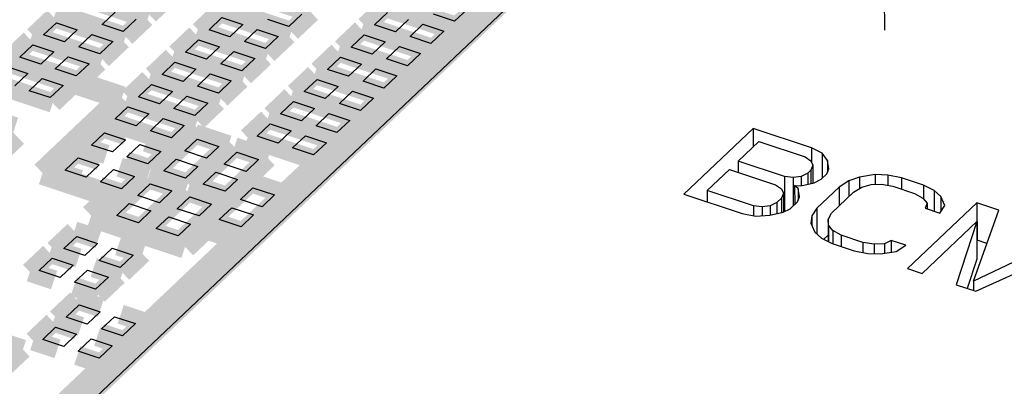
# Model space of a CAD drawing. Extents: x 0 to 1189, y 0 to 841.
# Tile 73 of 256: x 545.96 to 553.57, y 324.82 to 327.65. Entities that reach past the tile are written whole.
import ezdxf

# ---------------------------------------------------------------- set-up
doc = ezdxf.new("R2010")
doc.units = 0
doc.header["$LTSCALE"] = 65.395
doc.linetypes.add('DASHED', pattern=[0.2, 0.1, -0.1])
doc.layers.get('0').update_dxf_attribs({"linetype": 'CONTINUOUS'})

msp = doc.modelspace()

# ---------------------------------------------------------------- linework, layer by layer
at = {"color": 7, "linetype": 'DASHED'}
msp.add_line((552.5998, 347.1914), (552.6535, 322.386), dxfattribs=at)
at = {"color": 7, "linetype": 'Continuous'}
for p, q in [((552.5482, 330.4241), (545.843, 324.0693)), ((546.5958, 327.616), (546.6957, 327.7107)), ((548.7015, 327.6133), (548.8014, 327.708)), ((549.4187, 327.7352), (549.3187, 327.6405)), ((546.1406, 327.5348), (546.2406, 327.6295)), ((546.2406, 327.6295), (546.4027, 327.5755)), ((546.8578, 327.6567), (546.7579, 327.562)), ((547.4211, 327.574), (547.521, 327.6687)), ((547.521, 327.6687), (547.6831, 327.6148)), ((548.0383, 327.6013), (547.8762, 327.6552)), ((548.1383, 327.696), (548.0383, 327.6013)), ((548.9636, 327.654), (548.8636, 327.5593)), ((549.3187, 327.6405), (549.1566, 327.6945)), ((546.4027, 327.5755), (546.3028, 327.4808)), ((546.7579, 327.562), (546.5958, 327.616)), ((547.5832, 327.5201), (547.4211, 327.574)), ((547.6831, 327.6148), (547.5832, 327.5201)), ((547.6945, 327.4831), (547.7944, 327.5778)), ((547.7944, 327.5778), (547.9566, 327.5238)), ((548.8636, 327.5593), (548.7015, 327.6133)), ((548.9749, 327.5223), (549.0748, 327.617)), ((549.0748, 327.617), (549.237, 327.563)), ((549.237, 327.563), (549.1371, 327.4683)), ((546.3028, 327.4808), (546.1406, 327.5348)), ((546.4141, 327.4438), (546.514, 327.5385)), ((546.514, 327.5385), (546.6762, 327.4846)), ((546.6762, 327.4846), (546.5763, 327.3899)), ((547.2394, 327.4019), (547.3393, 327.4966)), ((547.3393, 327.4966), (547.5015, 327.4426)), ((547.8567, 327.4291), (547.6945, 327.4831)), ((547.9566, 327.5238), (547.8567, 327.4291)), ((548.5198, 327.4411), (548.6197, 327.5358)), ((548.6197, 327.5358), (548.7819, 327.4818)), ((548.7819, 327.4818), (548.682, 327.3871)), ((549.1371, 327.4683), (548.9749, 327.5223)), ((545.959, 327.3626), (546.0589, 327.4573)), ((546.0589, 327.4573), (546.2211, 327.4034)), ((546.2211, 327.4034), (546.1211, 327.3087)), ((546.5763, 327.3899), (546.4141, 327.4438)), ((547.4016, 327.3479), (547.2394, 327.4019)), ((547.5015, 327.4426), (547.4016, 327.3479)), ((547.5128, 327.3109), (547.6127, 327.4056)), ((547.6127, 327.4056), (547.7749, 327.3516)), ((548.682, 327.3871), (548.5198, 327.4411)), ((548.7932, 327.3501), (548.8932, 327.4448)), ((548.8932, 327.4448), (549.0553, 327.3909)), ((546.1211, 327.3087), (545.959, 327.3626)), ((546.2324, 327.2717), (546.3323, 327.3664)), ((546.3323, 327.3664), (546.4945, 327.3124)), ((547.0577, 327.2297), (547.1576, 327.3244)), ((547.1576, 327.3244), (547.3198, 327.2704)), ((547.7749, 327.3516), (547.675, 327.2569)), ((548.3381, 327.2689), (548.4381, 327.3636)), ((548.4381, 327.3636), (548.6002, 327.3097)), ((548.9554, 327.2962), (548.7932, 327.3501)), ((549.0553, 327.3909), (548.9554, 327.2962)), ((545.8583, 327.2897), (546.0205, 327.2358)), ((546.3946, 327.2177), (546.2324, 327.2717)), ((546.4945, 327.3124), (546.3946, 327.2177)), ((547.3198, 327.2704), (547.2199, 327.1757)), ((547.675, 327.2569), (547.5128, 327.3109)), ((548.5003, 327.215), (548.3381, 327.2689)), ((548.6002, 327.3097), (548.5003, 327.215)), ((548.6116, 327.1779), (548.7115, 327.2726)), ((548.7115, 327.2726), (548.8737, 327.2187)), ((546.0205, 327.2358), (545.9205, 327.1411)), ((546.0318, 327.104), (546.1317, 327.1987)), ((546.1317, 327.1987), (546.2939, 327.1448)), ((547.2199, 327.1757), (547.0577, 327.2297)), ((547.3312, 327.1387), (547.4311, 327.2334)), ((547.4311, 327.2334), (547.5933, 327.1795)), ((547.5933, 327.1795), (547.4933, 327.0848)), ((548.1565, 327.0967), (548.2564, 327.1914)), ((548.2564, 327.1914), (548.4186, 327.1375)), ((548.7737, 327.124), (548.6116, 327.1779)), ((548.8737, 327.2187), (548.7737, 327.124)), ((546.194, 327.0501), (546.0318, 327.104)), ((546.2939, 327.1448), (546.194, 327.0501)), ((546.8761, 327.0575), (546.976, 327.1522)), ((546.976, 327.1522), (547.1381, 327.0983)), ((547.1381, 327.0983), (547.0382, 327.0036)), ((547.4933, 327.0848), (547.3312, 327.1387)), ((548.3186, 327.0428), (548.1565, 327.0967)), ((548.4186, 327.1375), (548.3186, 327.0428)), ((548.4299, 327.0058), (548.5298, 327.1005)), ((548.5298, 327.1005), (548.692, 327.0465)), ((547.0382, 327.0036), (546.8761, 327.0575)), ((547.1495, 326.9665), (547.2494, 327.0612)), ((547.2494, 327.0612), (547.4116, 327.0073)), ((547.9748, 326.9246), (548.0747, 327.0193)), ((548.0747, 327.0193), (548.2369, 326.9653)), ((548.692, 327.0465), (548.5921, 326.9518)), ((546.6944, 326.8853), (546.7943, 326.98)), ((546.7943, 326.98), (546.9565, 326.9261)), ((547.3117, 326.9126), (547.1495, 326.9665)), ((547.4116, 327.0073), (547.3117, 326.9126)), ((548.2369, 326.9653), (548.137, 326.8706)), ((548.5921, 326.9518), (548.4299, 327.0058)), ((546.8566, 326.8314), (546.6944, 326.8853)), ((546.9565, 326.9261), (546.8566, 326.8314)), ((546.9678, 326.7944), (547.0678, 326.8891)), ((547.0678, 326.8891), (547.2299, 326.8351)), ((548.137, 326.8706), (547.9748, 326.9246)), ((548.2482, 326.8336), (548.3482, 326.9283)), ((548.3482, 326.9283), (548.5103, 326.8743)), ((548.5103, 326.8743), (548.4104, 326.7796)), ((547.13, 326.7404), (546.9678, 326.7944)), ((547.2299, 326.8351), (547.13, 326.7404)), ((547.7931, 326.7524), (547.8931, 326.8471)), ((547.8931, 326.8471), (548.0552, 326.7931)), ((548.0552, 326.7931), (547.9553, 326.6984)), ((548.4104, 326.7796), (548.2482, 326.8336)), ((551.6281, 326.8129), (551.0917, 326.3045)), ((552.0794, 326.6627), (551.6281, 326.8129)), ((551.6281, 326.8129), (551.6284, 326.6687)), ((546.5129, 326.684), (546.6129, 326.7787)), ((546.6129, 326.7787), (546.775, 326.7248)), ((546.775, 326.7248), (546.6751, 326.6301)), ((547.2334, 326.6378), (547.3298, 326.7292)), ((547.3298, 326.7292), (547.498, 326.6732)), ((547.9553, 326.6984), (547.7931, 326.7524)), ((548.0666, 326.6614), (548.1665, 326.7561)), ((548.1665, 326.7561), (548.3287, 326.7022)), ((546.6751, 326.6301), (546.5129, 326.684)), ((546.7864, 326.593), (546.8863, 326.6877)), ((546.8863, 326.6877), (547.0485, 326.6338)), ((547.498, 326.6732), (547.4016, 326.5819)), ((548.2288, 326.6075), (548.0666, 326.6614)), ((548.3287, 326.7022), (548.2288, 326.6075)), ((551.5127, 326.559), (551.6725, 326.7104)), ((551.6725, 326.7104), (552.0298, 326.5915)), ((552.162, 326.6206), (552.0794, 326.6627)), ((552.0794, 326.6627), (552.0797, 326.5506)), ((546.3086, 326.4903), (546.4085, 326.585)), ((546.4085, 326.585), (546.5707, 326.5311)), ((546.9486, 326.5391), (546.7864, 326.593)), ((547.0485, 326.6338), (546.9486, 326.5391)), ((547.0709, 326.4838), (547.1673, 326.5752)), ((547.1673, 326.5752), (547.3355, 326.5192)), ((547.4016, 326.5819), (547.2334, 326.6378)), ((547.5391, 326.5361), (547.6355, 326.6275)), ((547.6355, 326.6275), (547.8036, 326.5715)), ((547.8036, 326.5715), (547.7073, 326.4802)), ((552.0298, 326.5915), (552.0748, 326.562)), ((552.203, 326.5631), (552.162, 326.6206)), ((552.162, 326.6206), (552.1625, 326.4284)), ((552.2138, 326.5011), (552.203, 326.5631)), ((552.203, 326.5631), (552.2032, 326.4746)), ((546.4707, 326.4364), (546.3086, 326.4903)), ((546.5707, 326.5311), (546.4707, 326.4364)), ((546.582, 326.3993), (546.6819, 326.494)), ((546.6819, 326.494), (546.8441, 326.4401)), ((547.3355, 326.5192), (547.2391, 326.4279)), ((547.7073, 326.4802), (547.5391, 326.5361)), ((551.273, 326.3318), (551.4442, 326.4941)), ((551.4442, 326.4941), (551.8015, 326.3752)), ((551.87, 326.4401), (551.5127, 326.559)), ((551.5127, 326.559), (551.5129, 326.4712)), ((552.0741, 326.4891), (552.0513, 326.4675)), ((552.0895, 326.5278), (552.0741, 326.4891)), ((552.0741, 326.4891), (552.0743, 326.3868)), ((552.0748, 326.562), (552.0895, 326.5278)), ((552.0895, 326.5278), (552.0898, 326.3906)), ((552.1984, 326.4624), (552.2138, 326.5011)), ((546.8441, 326.4401), (546.7442, 326.3454)), ((547.2391, 326.4279), (547.0709, 326.4838)), ((547.3766, 326.3821), (547.473, 326.4735)), ((547.473, 326.4735), (547.6411, 326.4175)), ((547.6411, 326.4175), (547.5448, 326.3262)), ((551.9378, 326.4322), (551.87, 326.4401)), ((551.87, 326.4401), (551.8706, 326.171)), ((551.9982, 326.4413), (551.9378, 326.4322)), ((551.9378, 326.4322), (551.9383, 326.2159)), ((552.0513, 326.4675), (551.9982, 326.4413)), ((551.9982, 326.4413), (551.9984, 326.3684)), ((552.0513, 326.4675), (552.0515, 326.3814)), ((552.0997, 326.3929), (552.1527, 326.4191)), ((552.1527, 326.4191), (552.1984, 326.4624)), ((552.4509, 326.4368), (552.3676, 326.4061)), ((552.5717, 326.4551), (552.4509, 326.4368)), ((552.4509, 326.4368), (552.4511, 326.3474)), ((552.6698, 326.4517), (552.5717, 326.4551)), ((552.5717, 326.4551), (552.5719, 326.3788)), ((552.7752, 326.4312), (552.6698, 326.4517)), ((552.6698, 326.4517), (552.67, 326.3723)), ((552.9445, 326.3749), (552.7752, 326.4312)), ((552.7752, 326.4312), (552.7754, 326.3435)), ((546.7442, 326.3454), (546.582, 326.3993)), ((546.8701, 326.2935), (546.9665, 326.3848)), ((546.9665, 326.3848), (547.1346, 326.3289)), ((547.5448, 326.3262), (547.3766, 326.3821)), ((547.6632, 326.2623), (547.7595, 326.3536)), ((547.7595, 326.3536), (547.9277, 326.2977)), ((551.8015, 326.3752), (551.8465, 326.3456)), ((551.8465, 326.3456), (551.8613, 326.3115)), ((551.9486, 326.3701), (551.9976, 326.3684)), ((551.9748, 326.3468), (551.9486, 326.3701)), ((551.9486, 326.3701), (551.9489, 326.2259)), ((551.9855, 326.2848), (551.9748, 326.3468)), ((551.9748, 326.3468), (551.975, 326.2582)), ((551.9976, 326.3684), (552.0997, 326.3929)), ((552.2917, 326.3582), (552.1205, 326.196)), ((552.3676, 326.4061), (552.2917, 326.3582)), ((552.2917, 326.3582), (552.292, 326.2141)), ((552.3676, 326.4061), (552.3679, 326.2859)), ((552.4046, 326.3207), (552.469, 326.3577)), ((552.469, 326.3577), (552.5409, 326.3777)), ((552.5409, 326.3777), (552.6201, 326.3805)), ((552.6201, 326.3805), (552.7067, 326.3663)), ((552.7067, 326.3663), (552.876, 326.31)), ((553.0271, 326.3328), (552.9445, 326.3749)), ((552.9445, 326.3749), (552.9447, 326.2683)), ((547.0382, 326.2376), (546.8701, 326.2935)), ((547.1346, 326.3289), (547.0382, 326.2376)), ((547.1758, 326.1918), (547.2722, 326.2831)), ((547.2722, 326.2831), (547.4403, 326.2272)), ((547.8313, 326.2063), (547.6632, 326.2623)), ((547.9277, 326.2977), (547.8313, 326.2063)), ((551.0917, 326.3045), (551.543, 326.1543)), ((551.6303, 326.213), (551.273, 326.3318)), ((551.273, 326.3318), (551.2732, 326.2441)), ((551.8458, 326.2728), (551.8116, 326.2403)), ((551.8613, 326.3115), (551.8458, 326.2728)), ((551.8458, 326.2728), (551.8461, 326.1624)), ((551.8613, 326.3115), (551.8616, 326.1658)), ((551.9701, 326.246), (551.9855, 326.2848)), ((552.2334, 326.1585), (552.4046, 326.3207)), ((552.876, 326.31), (552.9398, 326.2742)), ((552.9398, 326.2742), (552.9734, 326.2338)), ((553.0795, 326.2861), (553.0271, 326.3328)), ((553.0271, 326.3328), (553.0274, 326.1719)), ((553.109, 326.2178), (553.0795, 326.2861)), ((553.0795, 326.2861), (553.0797, 326.1716)), ((546.7076, 326.1395), (546.804, 326.2308)), ((546.804, 326.2308), (546.9721, 326.1749)), ((547.3439, 326.1359), (547.1758, 326.1918)), ((547.4403, 326.2272), (547.3439, 326.1359)), ((547.5007, 326.1082), (547.597, 326.1996)), ((547.597, 326.1996), (547.7652, 326.1436)), ((551.6981, 326.205), (551.6303, 326.213)), ((551.6303, 326.213), (551.6305, 326.1373)), ((551.7586, 326.2141), (551.6981, 326.205)), ((551.6981, 326.205), (551.6983, 326.1372)), ((551.8116, 326.2403), (551.7586, 326.2141)), ((551.7586, 326.2141), (551.7587, 326.1413)), ((551.8116, 326.2403), (551.8118, 326.1542)), ((551.86, 326.1658), (551.913, 326.192)), ((551.913, 326.192), (551.9701, 326.246)), ((552.1205, 326.196), (552.0823, 326.1357)), ((552.1205, 326.196), (552.121, 325.9963)), ((553.3582, 326.2373), (552.8218, 325.7289)), ((552.9734, 326.2338), (552.9579, 326.195)), ((552.9579, 326.195), (553.0708, 326.1575)), ((552.9734, 326.2338), (552.9735, 326.1899)), ((553.0708, 326.1575), (553.109, 326.2178)), ((553.5274, 326.1809), (553.3582, 326.2373)), ((553.3582, 326.2373), (553.3588, 325.9478)), ((546.8757, 326.0835), (546.7076, 326.1395)), ((546.9721, 326.1749), (546.8757, 326.0835)), ((547.0133, 326.0378), (547.1097, 326.1291)), ((547.1097, 326.1291), (547.2778, 326.0732)), ((547.6688, 326.0523), (547.5007, 326.1082)), ((547.7652, 326.1436), (547.6688, 326.0523)), ((551.543, 326.1543), (551.6485, 326.1338)), ((551.6485, 326.1338), (551.7579, 326.1413)), ((551.7579, 326.1413), (551.86, 326.1658)), ((552.0823, 326.1357), (552.0742, 326.0799)), ((552.0823, 326.1357), (552.0824, 326.0609)), ((552.2065, 326.1089), (552.2334, 326.1585)), ((552.2099, 326.064), (552.2065, 326.1089)), ((552.2065, 326.1089), (552.2069, 325.9391)), ((553.3301, 325.6328), (553.5274, 326.1809)), ((547.1814, 325.9818), (547.0133, 326.0378)), ((547.2778, 326.0732), (547.1814, 325.9818)), ((552.0742, 326.0799), (552.1038, 326.0116)), ((552.2435, 326.0236), (552.2099, 326.064)), ((552.2099, 326.064), (552.2102, 325.9374)), ((552.9346, 325.6913), (553.3569, 326.0916)), ((553.3569, 326.0916), (553.1979, 325.6037)), ((553.3569, 326.0916), (553.3575, 325.8021)), ((546.2979, 325.8833), (546.3978, 325.978)), ((546.3978, 325.978), (546.56, 325.924)), ((552.1038, 326.0116), (552.1562, 325.9649)), ((552.1562, 325.9649), (552.2388, 325.9228)), ((552.2068, 325.9877), (552.1734, 325.9561)), ((552.3073, 325.9877), (552.2435, 326.0236)), ((552.2435, 326.0236), (552.2437, 325.9228)), ((552.4765, 325.9314), (552.3073, 325.9877)), ((552.3073, 325.9877), (552.3075, 325.9)), ((554.0916, 325.9933), (553.3301, 325.6328)), ((546.4601, 325.8293), (546.2979, 325.8833)), ((546.56, 325.924), (546.4601, 325.8293)), ((546.5713, 325.7923), (546.6712, 325.887)), ((546.6712, 325.887), (546.8334, 325.833)), ((552.2388, 325.9228), (552.408, 325.8665)), ((552.5632, 325.9172), (552.4765, 325.9314)), ((552.4765, 325.9314), (552.4767, 325.8532)), ((552.6424, 325.9201), (552.5632, 325.9172)), ((552.5632, 325.9172), (552.5633, 325.8443)), ((552.6954, 325.9463), (552.6424, 325.9201)), ((552.6424, 325.9201), (552.6426, 325.8473)), ((552.8083, 325.9087), (552.6954, 325.9463)), ((552.6954, 325.9463), (552.6956, 325.8553)), ((552.7324, 325.8609), (552.8083, 325.9087)), ((553.3588, 325.9478), (553.3572, 325.9463)), ((553.4345, 325.9227), (553.3588, 325.9478)), ((546.1086, 325.7136), (546.2085, 325.8083)), ((546.2085, 325.8083), (546.3707, 325.7544)), ((546.8334, 325.833), (546.7335, 325.7383)), ((552.408, 325.8665), (552.5135, 325.846)), ((552.5135, 325.846), (552.6115, 325.8427)), ((552.6115, 325.8427), (552.7324, 325.8609)), ((553.3575, 325.8021), (553.2835, 325.5752)), ((553.3483, 325.5537), (554.0338, 325.8663)), ((546.3707, 325.7544), (546.2707, 325.6597)), ((546.7335, 325.7383), (546.5713, 325.7923)), ((552.8218, 325.7289), (552.9346, 325.6913)), ((546.2707, 325.6597), (546.1086, 325.7136)), ((546.382, 325.6227), (546.4819, 325.7174)), ((546.4819, 325.7174), (546.6441, 325.6634)), ((546.6441, 325.6634), (546.5442, 325.5687)), ((546.5442, 325.5687), (546.382, 325.6227)), ((553.1979, 325.6037), (553.3483, 325.5537)), ((553.3301, 325.6328), (553.3303, 325.5597)), ((546.3171, 325.3535), (546.417, 325.4482)), ((546.417, 325.4482), (546.5792, 325.3942)), ((546.4793, 325.2995), (546.3171, 325.3535)), ((546.5792, 325.3942), (546.4793, 325.2995)), ((546.5905, 325.2625), (546.6905, 325.3572)), ((546.6905, 325.3572), (546.8526, 325.3033)), ((546.1354, 325.1813), (546.2354, 325.276)), ((546.2354, 325.276), (546.3975, 325.2221)), ((546.8526, 325.3033), (546.7527, 325.2086)), ((546.3975, 325.2221), (546.2976, 325.1274)), ((546.7527, 325.2086), (546.5905, 325.2625)), ((546.2976, 325.1274), (546.1354, 325.1813)), ((546.4089, 325.0903), (546.5088, 325.185)), ((546.5088, 325.185), (546.671, 325.1311)), ((546.671, 325.1311), (546.5711, 325.0364)), ((546.5711, 325.0364), (546.4089, 325.0903))]:
    msp.add_line(p, q, dxfattribs=at)
for points, const_width in [([(552.1842, 330.2117), (544.4062, 322.8401)], 0.2416), ([(546.4309, 327.8686), (546.9582, 327.6931)], 0.151), ([(548.2114, 327.7065), (547.684, 327.882)], 0.151), ([(546.4036, 327.8428), (546.2492, 327.6964)], 0.151), ([(546.9309, 327.6673), (546.4036, 327.8428)], 0.151), ([(546.9582, 327.6931), (547.1126, 327.8395)], 0.151), ([(547.5024, 327.7098), (547.348, 327.5635)], 0.151), ([(548.0297, 327.5344), (547.5024, 327.7098)], 0.151), ([(547.5296, 327.7356), (548.0569, 327.5602)], 0.151), ([(548.0569, 327.5602), (548.2114, 327.7065)], 0.151), ([(548.7828, 327.749), (548.6284, 327.6027)], 0.151), ([(549.3101, 327.5736), (548.7828, 327.749)], 0.151), ([(548.81, 327.7749), (549.3374, 327.5994)], 0.151), ([(549.3374, 327.5994), (549.4918, 327.7458)], 0.151), ([(546.222, 327.6706), (546.0675, 327.5242)], 0.151), ([(546.7493, 327.4951), (546.222, 327.6706)], 0.151), ([(546.2492, 327.6964), (546.7765, 327.521)], 0.151), ([(546.7765, 327.521), (546.9309, 327.6673)], 0.151), ([(547.348, 327.5635), (547.8753, 327.388)], 0.151), ([(548.6011, 327.5769), (548.4467, 327.4305)], 0.151), ([(549.1284, 327.4014), (548.6011, 327.5769)], 0.151), ([(548.6284, 327.6027), (549.1557, 327.4273)], 0.151), ([(549.1557, 327.4273), (549.3101, 327.5736)], 0.151), ([(546.0403, 327.4984), (545.8859, 327.3521)], 0.151), ([(546.5676, 327.323), (546.0403, 327.4984)], 0.151), ([(546.0675, 327.5242), (546.5949, 327.3488)], 0.151), ([(546.5949, 327.3488), (546.7493, 327.4951)], 0.151), ([(547.3207, 327.5376), (547.1663, 327.3913)], 0.151), ([(547.848, 327.3622), (547.3207, 327.5376)], 0.151), ([(547.8753, 327.388), (548.0297, 327.5344)], 0.151), ([(548.4194, 327.4047), (548.265, 327.2583)], 0.151), ([(548.9468, 327.2293), (548.4194, 327.4047)], 0.151), ([(548.4467, 327.4305), (548.974, 327.2551)], 0.151), ([(548.974, 327.2551), (549.1284, 327.4014)], 0.151), ([(546.367, 327.1554), (545.8397, 327.3308)], 0.151), ([(545.8859, 327.3521), (546.4132, 327.1766)], 0.151), ([(547.139, 327.3655), (546.9846, 327.2191)], 0.151), ([(547.6664, 327.19), (547.139, 327.3655)], 0.151), ([(547.1663, 327.3913), (547.6936, 327.2158)], 0.151), ([(547.6936, 327.2158), (547.848, 327.3622)], 0.151), ([(546.4132, 327.1766), (546.5676, 327.323)], 0.151), ([(548.265, 327.2583), (548.7924, 327.0829)], 0.151), ([(545.6853, 327.1844), (546.2126, 327.009)], 0.151), ([(546.9574, 327.1933), (546.803, 327.0469)], 0.151), ([(547.4847, 327.0178), (546.9574, 327.1933)], 0.151), ([(546.9846, 327.2191), (547.5119, 327.0437)], 0.151), ([(547.5119, 327.0437), (547.6664, 327.19)], 0.151), ([(548.2378, 327.2325), (548.0834, 327.0862)], 0.151), ([(548.7651, 327.0571), (548.2378, 327.2325)], 0.151), ([(548.7924, 327.0829), (548.9468, 327.2293)], 0.151), ([(546.2126, 327.009), (546.367, 327.1554)], 0.151), ([(546.7757, 327.0211), (546.6213, 326.8748)], 0.151), ([(547.303, 326.8457), (546.7757, 327.0211)], 0.151), ([(546.803, 327.0469), (547.3303, 326.8715)], 0.151), ([(548.0561, 327.0603), (547.9017, 326.914)], 0.151), ([(548.5834, 326.8849), (548.0561, 327.0603)], 0.151), ([(548.0834, 327.0862), (548.6107, 326.9107)], 0.151), ([(548.6107, 326.9107), (548.7651, 327.0571)], 0.151), ([(547.3303, 326.8715), (547.4847, 327.0178)], 0.151), ([(545.5638, 326.8951), (545.9077, 326.7807)], 0.2416), ([(546.6213, 326.8748), (547.1486, 326.6993)], 0.151), ([(547.8745, 326.8882), (547.72, 326.7418)], 0.151), ([(548.4018, 326.7127), (547.8745, 326.8882)], 0.151), ([(547.9017, 326.914), (548.429, 326.7386)], 0.151), ([(548.429, 326.7386), (548.5834, 326.8849)], 0.151), ([(545.9077, 326.7807), (545.5898, 326.4794)], 0.2416), ([(546.5943, 326.8198), (546.4398, 326.6734)], 0.151), ([(546.7815, 326.7575), (546.5943, 326.8198)], 0.151), ([(547.1486, 326.6993), (547.303, 326.8457)], 0.151), ([(547.3112, 326.7703), (546.9978, 326.4733)], 0.151), ([(547.5711, 326.6838), (547.3112, 326.7703)], 0.151), ([(547.72, 326.7418), (548.2474, 326.5664)], 0.151), ([(546.4398, 326.6734), (546.6271, 326.6112)], 0.151), ([(547.1216, 326.6444), (546.9343, 326.7066)], 0.151), ([(546.9672, 326.498), (547.1216, 326.6444)], 0.151), ([(547.2577, 326.3868), (547.5711, 326.6838)], 0.151), ([(547.6169, 326.6686), (547.3035, 326.3716)], 0.151), ([(547.8767, 326.5821), (547.6169, 326.6686)], 0.151), ([(548.2474, 326.5664), (548.4018, 326.7127)], 0.151), ([(546.3899, 326.6261), (546.2355, 326.4798)], 0.151), ([(546.5771, 326.5638), (546.3899, 326.6261)], 0.151), ([(547.5634, 326.2851), (547.8767, 326.5821)], 0.151), ([(546.9172, 326.4507), (546.73, 326.513)], 0.151), ([(546.7799, 326.5603), (546.9672, 326.498)], 0.151), ([(546.2355, 326.4798), (546.4227, 326.4175)], 0.151), ([(546.9479, 326.4259), (546.6345, 326.1289)], 0.151), ([(546.7628, 326.3043), (546.9172, 326.4507)], 0.151), ([(547.2077, 326.3395), (546.9479, 326.4259)], 0.151), ([(546.9978, 326.4733), (547.2577, 326.3868)], 0.151), ([(546.5756, 326.3666), (546.7628, 326.3043)], 0.151), ([(546.8943, 326.0425), (547.2077, 326.3395)], 0.151), ([(547.3035, 326.3716), (547.5634, 326.2851)], 0.151), ([(547.7409, 326.3947), (547.4276, 326.0977)], 0.151), ([(548.0008, 326.3082), (547.7409, 326.3947)], 0.151), ([(547.2536, 326.3242), (546.9402, 326.0272)], 0.151), ([(547.5134, 326.2378), (547.2536, 326.3242)], 0.151), ([(547.6874, 326.0112), (548.0008, 326.3082)], 0.151), ([(547.2, 325.9408), (547.5134, 326.2378)], 0.151), ([(546.6345, 326.1289), (546.8943, 326.0425)], 0.151), ([(547.4276, 326.0977), (547.6874, 326.0112)], 0.151), ([(546.3792, 326.019), (546.2248, 325.8727)], 0.151), ([(546.5664, 325.9568), (546.3792, 326.019)], 0.151), ([(546.9402, 326.0272), (547.2, 325.9408)], 0.151), ([(546.9065, 325.8436), (546.7193, 325.9059)], 0.151), ([(546.1899, 325.8494), (546.0355, 325.7031)], 0.151), ([(546.3771, 325.7871), (546.1899, 325.8494)], 0.151), ([(546.2248, 325.8727), (546.412, 325.8104)], 0.151), ([(546.7521, 325.6973), (546.9065, 325.8436)], 0.151), ([(546.7172, 325.674), (546.53, 325.7363)], 0.151), ([(546.5649, 325.7596), (546.7521, 325.6973)], 0.151), ([(546.0355, 325.7031), (546.2227, 325.6408)], 0.151), ([(546.5628, 325.5276), (546.7172, 325.674)], 0.151), ([(546.3756, 325.5899), (546.5628, 325.5276)], 0.151), ([(546.3984, 325.4893), (546.244, 325.3429)], 0.151), ([(546.5857, 325.427), (546.3984, 325.4893)], 0.151), ([(546.9257, 325.3138), (546.7385, 325.3761)], 0.151), ([(546.2167, 325.3171), (546.0623, 325.1707)], 0.151), ([(546.404, 325.2548), (546.2167, 325.3171)], 0.151), ([(546.244, 325.3429), (546.4312, 325.2806)], 0.151), ([(546.7713, 325.1675), (546.9257, 325.3138)], 0.151), ([(546.7441, 325.1417), (546.5568, 325.2039)], 0.151), ([(546.5841, 325.2298), (546.7713, 325.1675)], 0.151), ([(545.982, 325.1044), (545.7948, 325.1667)], 0.151), ([(546.0623, 325.1707), (546.2496, 325.1085)], 0.151), ([(546.5897, 324.9953), (546.7441, 325.1417)], 0.151), ([(545.8276, 324.9581), (545.982, 325.1044)], 0.151), ([(546.4024, 325.0576), (546.5897, 324.9953)], 0.151)]:
    msp.add_lwpolyline(points, dxfattribs=dict(at, const_width=const_width))
at = {"color": 40, "linetype": 'Continuous', "const_width": 0.1812}
for points in [[(547.6626, 325.9584), (551.9545, 330.026)], [(545.6621, 327.4091), (546.7473, 327.048)], [(546.7473, 327.048), (546.1342, 326.4669)], [(546.1342, 326.4669), (546.6691, 326.2889)], [(546.6691, 326.2889), (546.5102, 326.1383)], [(546.5102, 326.1383), (547.2362, 325.8967)], [(547.2362, 325.8967), (547.3952, 326.0474)], [(547.3952, 326.0474), (547.6626, 325.9584)]]:
    msp.add_lwpolyline(points, dxfattribs=at)

doc.saveas('drawing.dxf')
